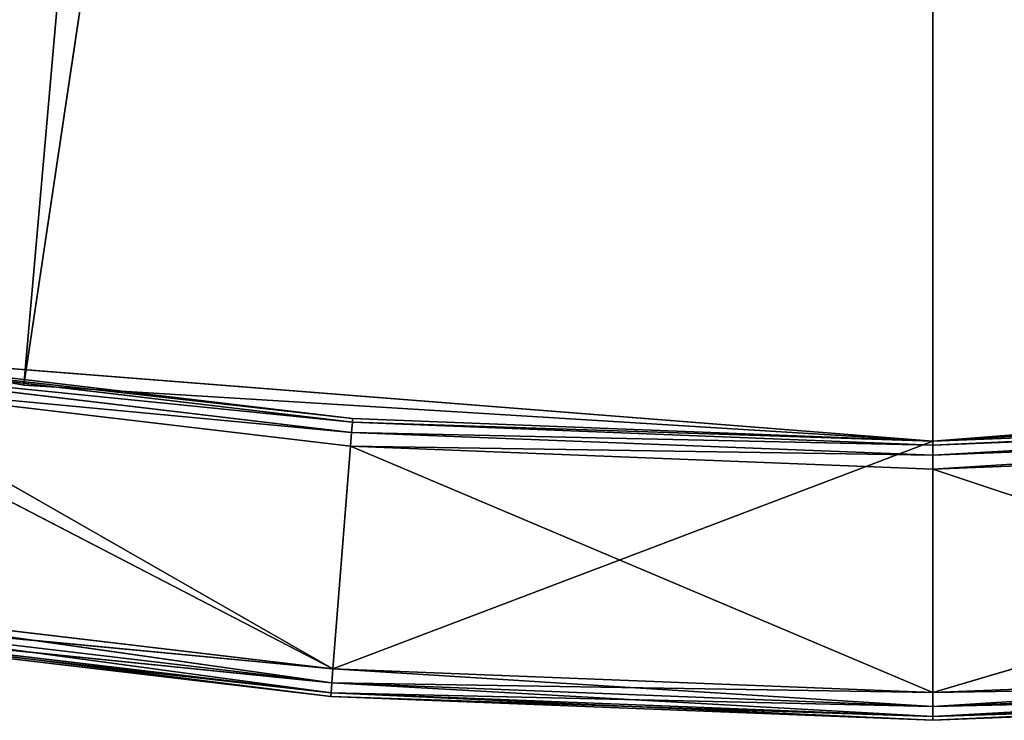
# Model space of a CAD drawing. Extents: x 173.5 to 228.5, y 0 to 55.3.
# Tile 15 of 256: x 197.7 to 201.2, y 0 to 2.5. Entities that reach past the tile are written whole.
import ezdxf

# ---------------------------------------------------------------- set-up
doc = ezdxf.new("R2010")
doc.units = 0
doc.header["$LTSCALE"] = 25.4
doc.layers.get('0').update_dxf_attribs({"color": 13, "linetype": 'CONTINUOUS'})

# ---------------------------------------------------------------- blocks, each defined once
blk = doc.blocks.new('EYE-S-5255-5256-5257-6836-')
at = {"color": 7}
for p, q in [((24.9119, 151.5676, 54.0741), (21.7047, 152.5676, 53.4746)), ((24.9119, 151.5676, 54.0741), (21.7047, 152.5676, 53.4746)), ((24.9119, 152.5676, 54.0741), (21.7047, 152.5676, 53.4746)), ((24.9119, 152.5676, 54.0741), (21.7047, 152.5676, 53.4746)), ((23.8821, 152.5676, 54.8377), (26.0186, 152.5676, 55.0905)), ((26.0147, 152.5542, 55.1404), (23.8821, 152.5676, 54.8377)), ((26.0147, 152.5542, 55.1404), (23.8821, 152.5676, 54.8377)), ((23.8821, 152.5676, 54.8377), (26.0186, 152.5676, 55.0905)), ((26.0186, 152.5676, 55.0905), (24.0229, 152.5676, 53.9487)), ((26.0186, 152.5676, 55.0905), (24.0229, 152.5676, 53.9487)), ((28.1684, 152.5676, 54.275), (24.0229, 152.5676, 53.9487)), ((26.0892, 52.6676, 54.1933), (24.0229, 152.5676, 53.9487)), ((28.1684, 152.5676, 54.275), (24.0229, 152.5676, 53.9487)), ((26.0892, 52.6676, 54.1933), (24.0229, 152.5676, 53.9487)), ((24.9119, 151.5676, 54.0741), (24.9119, 152.5676, 54.0741)), ((24.9119, 151.5676, 54.0741), (24.9119, 152.5676, 54.0741)), ((28.1684, 151.5676, 54.275), (24.9119, 152.5676, 54.0741)), ((28.1684, 151.5676, 54.275), (24.9119, 152.5676, 54.0741)), ((28.1684, 152.5676, 54.275), (24.9119, 152.5676, 54.0741)), ((24.9119, 152.5676, 54.0741), (26.842, 152.5676, 32.0751)), ((24.9119, 152.5676, 54.0741), (26.842, 152.5676, 32.0751)), ((24.9119, 152.5676, 54.0741), (28.1684, 152.5676, 32.275)), ((28.1684, 152.5676, 54.275), (24.9119, 152.5676, 54.0741)), ((24.9119, 152.5676, 54.0741), (28.1684, 152.5676, 32.275)), ((26.0147, 152.5542, 55.1404), (26.0186, 152.5676, 55.0905)), ((26.0147, 152.5542, 55.1404), (26.0186, 152.5676, 55.0905)), ((26.0186, 152.5676, 55.0905), (28.1684, 152.5676, 54.275)), ((26.0186, 152.5676, 55.0905), (28.1684, 152.5676, 54.275)), ((26.0186, 152.5676, 55.0905), (28.1684, 152.5676, 55.175)), ((28.1684, 152.5542, 55.225), (26.0186, 152.5676, 55.0905)), ((28.1684, 152.5542, 55.225), (26.0186, 152.5676, 55.0905)), ((26.0186, 152.5676, 55.0905), (28.1684, 152.5676, 55.175)), ((26.0892, 52.6676, 54.1933), (28.1684, 152.5676, 54.275)), ((26.0892, 52.6676, 54.1933), (28.1684, 152.5676, 54.275)), ((28.1684, 152.5676, 55.175), (28.1684, 152.5676, 54.275)), ((28.1684, 152.5676, 55.175), (28.1684, 152.5676, 54.275)), ((28.1684, 152.5676, 55.175), (32.3139, 152.5676, 53.9487)), ((32.3139, 152.5676, 53.9487), (28.1684, 152.5676, 54.275)), ((28.1684, 152.5676, 55.175), (32.3139, 152.5676, 53.9487)), ((28.1684, 152.5676, 55.175), (30.3182, 152.5676, 55.0905)), ((32.3139, 152.5676, 53.9487), (28.1684, 152.5676, 54.275)), ((30.2476, 52.6676, 54.1933), (28.1684, 152.5676, 54.275)), ((28.1684, 52.6676, 54.275), (28.1684, 152.5676, 54.275)), ((30.2476, 52.6676, 54.1933), (28.1684, 152.5676, 54.275)), ((28.1684, 52.6676, 54.275), (28.1684, 152.5676, 54.275)), ((28.1684, 152.5676, 55.175), (30.3221, 152.5542, 55.1404)), ((28.1684, 152.5676, 55.175), (30.3182, 152.5676, 55.0905)), ((28.1684, 152.5542, 55.225), (28.1684, 152.5676, 55.175)), ((28.1684, 152.5542, 55.225), (28.1684, 152.5676, 55.175)), ((28.1684, 152.5676, 55.175), (30.3221, 152.5542, 55.1404)), ((28.1684, 152.5676, 54.275), (31.4249, 151.5676, 54.0741)), ((31.4249, 152.5676, 54.0741), (28.1684, 152.5676, 54.275)), ((28.1684, 151.5676, 54.275), (28.1684, 152.5676, 54.275)), ((28.1684, 151.5676, 54.275), (28.1684, 152.5676, 54.275)), ((28.1684, 152.5676, 54.275), (31.4249, 151.5676, 54.0741)), ((28.1684, 152.5676, 54.275), (28.1684, 152.5676, 32.275)), ((28.1684, 152.5676, 54.275), (28.1684, 152.5676, 32.275)), ((31.4249, 152.5676, 54.0741), (28.1684, 152.5676, 54.275)), ((23.8743, 152.5542, 54.887), (26.0147, 152.5542, 55.1404)), ((26.0118, 152.5176, 55.1769), (23.8743, 152.5542, 54.887)), ((26.0118, 152.5176, 55.1769), (23.8743, 152.5542, 54.887)), ((23.8743, 152.5542, 54.887), (26.0147, 152.5542, 55.1404)), ((26.0118, 152.5176, 55.1769), (26.0147, 152.5542, 55.1404)), ((26.0118, 152.5176, 55.1769), (26.0147, 152.5542, 55.1404)), ((26.0147, 152.5542, 55.1404), (28.1684, 152.5542, 55.225)), ((28.1684, 152.5176, 55.2616), (26.0147, 152.5542, 55.1404)), ((28.1684, 152.5176, 55.2616), (26.0147, 152.5542, 55.1404)), ((26.0147, 152.5542, 55.1404), (28.1684, 152.5542, 55.225)), ((28.1684, 152.5542, 55.225), (30.3221, 152.5542, 55.1404)), ((28.1684, 152.5542, 55.225), (30.325, 152.5176, 55.1769)), ((28.1684, 152.5542, 55.225), (30.3221, 152.5542, 55.1404)), ((28.1684, 152.5176, 55.2616), (28.1684, 152.5542, 55.225)), ((28.1684, 152.5176, 55.2616), (28.1684, 152.5542, 55.225)), ((28.1684, 152.5542, 55.225), (30.325, 152.5176, 55.1769)), ((23.8685, 152.5176, 54.9232), (26.0118, 152.5176, 55.1769)), ((26.0108, 152.4677, 55.1902), (23.8685, 152.5176, 54.9232)), ((26.0108, 152.4677, 55.1902), (23.8685, 152.5176, 54.9232)), ((23.8685, 152.5176, 54.9232), (26.0118, 152.5176, 55.1769)), ((26.0108, 152.4677, 55.1902), (26.0118, 152.5176, 55.1769)), ((26.0108, 152.4677, 55.1902), (26.0118, 152.5176, 55.1769)), ((26.0118, 152.5176, 55.1769), (28.1684, 152.5176, 55.2616)), ((28.1684, 152.4677, 55.275), (26.0118, 152.5176, 55.1769)), ((28.1684, 152.4677, 55.275), (26.0118, 152.5176, 55.1769)), ((26.0118, 152.5176, 55.1769), (28.1684, 152.5176, 55.2616)), ((28.1684, 152.5176, 55.2616), (30.325, 152.5176, 55.1769)), ((28.1684, 152.5176, 55.2616), (30.326, 152.4677, 55.1902)), ((28.1684, 152.5176, 55.2616), (30.325, 152.5176, 55.1769)), ((28.1684, 152.4677, 55.275), (28.1684, 152.5176, 55.2616)), ((28.1684, 152.4677, 55.275), (28.1684, 152.5176, 55.2616)), ((28.1684, 152.5176, 55.2616), (30.326, 152.4677, 55.1902)), ((26.0108, 152.4677, 55.1902), (23.8664, 52.6676, 54.9364)), ((26.0108, 152.4677, 55.1902), (23.8664, 52.6676, 54.9364)), ((26.0108, 152.4677, 55.1902), (23.8664, 152.4677, 54.9364)), ((26.0108, 152.4677, 55.1902), (23.8664, 152.4677, 54.9364)), ((28.1684, 152.4677, 55.275), (26.0108, 52.6676, 55.1902)), ((28.1684, 152.4677, 55.275), (26.0108, 52.6676, 55.1902)), ((28.1684, 152.4677, 55.275), (26.0108, 152.4677, 55.1902)), ((26.0108, 152.4677, 55.1902), (26.0108, 52.6676, 55.1902)), ((26.0108, 152.4677, 55.1902), (26.0108, 52.6676, 55.1902)), ((28.1684, 152.4677, 55.275), (26.0108, 152.4677, 55.1902)), ((30.326, 152.4677, 55.1902), (28.1684, 52.6676, 55.275)), ((30.326, 152.4677, 55.1902), (28.1684, 52.6676, 55.275)), ((30.326, 152.4677, 55.1902), (28.1684, 152.4677, 55.275)), ((28.1684, 152.4677, 55.275), (28.1684, 52.6676, 55.275)), ((28.1684, 152.4677, 55.275), (28.1684, 52.6676, 55.275)), ((30.326, 152.4677, 55.1902), (28.1684, 152.4677, 55.275)), ((21.7047, 151.5676, 53.4746), (24.9119, 151.5676, 54.0741)), ((21.7047, 151.5676, 53.4746), (24.9119, 151.5676, 54.0741)), ((24.9119, 151.5676, 54.0741), (28.1684, 151.5676, 54.275)), ((28.1684, 151.5676, 32.275), (24.9119, 151.5676, 54.0741)), ((24.9119, 151.5676, 54.0741), (26.842, 151.5676, 32.0751)), ((24.9119, 151.5676, 54.0741), (26.842, 151.5676, 32.0751)), ((24.9119, 151.5676, 54.0741), (28.1684, 151.5676, 54.275)), ((28.1684, 151.5676, 32.275), (24.9119, 151.5676, 54.0741)), ((28.1684, 151.5676, 54.275), (31.4249, 151.5676, 54.0741)), ((28.1684, 151.5676, 54.275), (31.4249, 151.5676, 54.0741)), ((28.1684, 151.5676, 54.275), (28.1684, 151.5676, 32.275)), ((28.1684, 151.5676, 54.275), (28.1684, 151.5676, 32.275)), ((23.8664, 52.6676, 54.9364), (26.0108, 52.6676, 55.1902)), ((26.0118, 52.6176, 55.1769), (23.8664, 52.6676, 54.9364)), ((26.0118, 52.6176, 55.1769), (23.8664, 52.6676, 54.9364)), ((23.8664, 52.6676, 54.9364), (26.0108, 52.6676, 55.1902)), ((26.0892, 52.6676, 54.1933), (24.0208, 52.6176, 53.962)), ((26.0892, 52.6676, 54.1933), (24.0208, 52.6176, 53.962)), ((26.0892, 52.6676, 54.1933), (24.0229, 52.6676, 53.9487)), ((26.0892, 52.6676, 54.1933), (24.0229, 52.6676, 53.9487)), ((26.0108, 52.6676, 55.1902), (28.1684, 52.6676, 55.275)), ((26.0118, 52.6176, 55.1769), (26.0108, 52.6676, 55.1902)), ((26.0118, 52.6176, 55.1769), (26.0108, 52.6676, 55.1902)), ((28.1684, 52.6176, 55.2616), (26.0108, 52.6676, 55.1902)), ((28.1684, 52.6176, 55.2616), (26.0108, 52.6676, 55.1902)), ((26.0108, 52.6676, 55.1902), (28.1684, 52.6676, 55.275)), ((26.0892, 52.6676, 54.1933), (26.0882, 52.6176, 54.2067)), ((26.0892, 52.6676, 54.1933), (26.0882, 52.6176, 54.2067)), ((28.1684, 52.6676, 54.275), (26.0882, 52.6176, 54.2067)), ((28.1684, 52.6676, 54.275), (26.0882, 52.6176, 54.2067)), ((28.1684, 52.6676, 54.275), (26.0892, 52.6676, 54.1933)), ((28.1684, 52.6676, 54.275), (26.0892, 52.6676, 54.1933)), ((28.1684, 52.6676, 55.275), (30.326, 52.6676, 55.1902)), ((30.2476, 52.6676, 54.1933), (28.1684, 52.6676, 54.275)), ((28.1684, 52.6676, 55.275), (30.325, 52.6176, 55.1769)), ((28.1684, 52.6676, 55.275), (30.326, 52.6676, 55.1902)), ((28.1684, 52.6176, 55.2616), (28.1684, 52.6676, 55.275)), ((28.1684, 52.6176, 55.2616), (28.1684, 52.6676, 55.275)), ((28.1684, 52.6676, 55.275), (30.325, 52.6176, 55.1769)), ((28.1684, 52.6176, 54.2884), (30.2476, 52.6676, 54.1933)), ((28.1684, 52.6676, 54.275), (28.1684, 52.6176, 54.2884)), ((28.1684, 52.6676, 54.275), (28.1684, 52.6176, 54.2884)), ((30.2476, 52.6676, 54.1933), (28.1684, 52.6676, 54.275)), ((28.1684, 52.6176, 54.2884), (30.2476, 52.6676, 54.1933)), ((23.8685, 52.6176, 54.9232), (26.0118, 52.6176, 55.1769)), ((26.0147, 52.581, 55.1404), (23.8685, 52.6176, 54.9232)), ((26.0147, 52.581, 55.1404), (23.8685, 52.6176, 54.9232)), ((23.8685, 52.6176, 54.9232), (26.0118, 52.6176, 55.1769)), ((26.0882, 52.6176, 54.2067), (24.0151, 52.581, 53.9981)), ((26.0882, 52.6176, 54.2067), (24.0151, 52.581, 53.9981)), ((24.0208, 52.6176, 53.962), (26.0882, 52.6176, 54.2067)), ((24.0208, 52.6176, 53.962), (26.0882, 52.6176, 54.2067)), ((26.0118, 52.6176, 55.1769), (28.1684, 52.6176, 55.2616)), ((26.0147, 52.581, 55.1404), (26.0118, 52.6176, 55.1769)), ((26.0147, 52.581, 55.1404), (26.0118, 52.6176, 55.1769)), ((28.1684, 52.581, 55.225), (26.0118, 52.6176, 55.1769)), ((28.1684, 52.581, 55.225), (26.0118, 52.6176, 55.1769)), ((26.0118, 52.6176, 55.1769), (28.1684, 52.6176, 55.2616)), ((26.0882, 52.6176, 54.2067), (26.0853, 52.581, 54.2432)), ((26.0882, 52.6176, 54.2067), (26.0853, 52.581, 54.2432)), ((28.1684, 52.6176, 54.2884), (26.0853, 52.581, 54.2432)), ((28.1684, 52.6176, 54.2884), (26.0853, 52.581, 54.2432)), ((26.0882, 52.6176, 54.2067), (28.1684, 52.6176, 54.2884)), ((26.0882, 52.6176, 54.2067), (28.1684, 52.6176, 54.2884)), ((28.1684, 52.6176, 55.2616), (30.325, 52.6176, 55.1769)), ((28.1684, 52.6176, 55.2616), (30.3221, 52.581, 55.1404)), ((28.1684, 52.6176, 55.2616), (30.325, 52.6176, 55.1769)), ((28.1684, 52.581, 55.225), (28.1684, 52.6176, 55.2616)), ((28.1684, 52.581, 55.225), (28.1684, 52.6176, 55.2616)), ((28.1684, 52.6176, 55.2616), (30.3221, 52.581, 55.1404)), ((28.1684, 52.581, 54.325), (30.2486, 52.6176, 54.2067)), ((28.1684, 52.6176, 54.2884), (28.1684, 52.581, 54.325)), ((28.1684, 52.6176, 54.2884), (28.1684, 52.581, 54.325)), ((28.1684, 52.6176, 54.2884), (30.2486, 52.6176, 54.2067)), ((28.1684, 52.581, 54.325), (30.2486, 52.6176, 54.2067)), ((28.1684, 52.6176, 54.2884), (30.2486, 52.6176, 54.2067)), ((23.8743, 52.581, 54.887), (26.0147, 52.581, 55.1404)), ((26.0186, 52.5676, 55.0905), (23.8743, 52.581, 54.887)), ((26.0186, 52.5676, 55.0905), (23.8743, 52.581, 54.887)), ((23.8743, 52.581, 54.887), (26.0147, 52.581, 55.1404)), ((26.0186, 52.5676, 55.0905), (23.8821, 52.5676, 54.8377)), ((26.0186, 52.5676, 55.0905), (23.8821, 52.5676, 54.8377)), ((26.0853, 52.581, 54.2432), (24.0072, 52.5676, 54.0475)), ((26.0853, 52.581, 54.2432), (24.0072, 52.5676, 54.0475)), ((26.0186, 52.5676, 55.0905), (24.0072, 52.5676, 54.0475)), ((24.0072, 52.5676, 54.0475), (26.0814, 52.5676, 54.293)), ((26.0186, 52.5676, 55.0905), (24.0072, 52.5676, 54.0475)), ((24.0072, 52.5676, 54.0475), (26.0814, 52.5676, 54.293)), ((24.0151, 52.581, 53.9981), (26.0853, 52.581, 54.2432)), ((24.0151, 52.581, 53.9981), (26.0853, 52.581, 54.2432)), ((26.0147, 52.581, 55.1404), (28.1684, 52.581, 55.225)), ((26.0186, 52.5676, 55.0905), (26.0147, 52.581, 55.1404)), ((26.0186, 52.5676, 55.0905), (26.0147, 52.581, 55.1404)), ((28.1684, 52.5676, 55.175), (26.0147, 52.581, 55.1404)), ((28.1684, 52.5676, 55.175), (26.0147, 52.581, 55.1404)), ((26.0147, 52.581, 55.1404), (28.1684, 52.581, 55.225)), ((28.1684, 52.5676, 55.175), (26.0186, 52.5676, 55.0905)), ((26.0186, 52.5676, 55.0905), (26.0814, 52.5676, 54.293)), ((26.0186, 52.5676, 55.0905), (26.0814, 52.5676, 54.293)), ((28.1684, 52.5676, 55.175), (26.0186, 52.5676, 55.0905)), ((26.0853, 52.581, 54.2432), (26.0814, 52.5676, 54.293)), ((26.0853, 52.581, 54.2432), (26.0814, 52.5676, 54.293)), ((28.1684, 52.581, 54.325), (26.0814, 52.5676, 54.293)), ((28.1684, 52.581, 54.325), (26.0814, 52.5676, 54.293)), ((28.1684, 52.5676, 55.175), (26.0814, 52.5676, 54.293)), ((26.0814, 52.5676, 54.293), (28.1684, 52.5676, 54.375)), ((28.1684, 52.5676, 55.175), (26.0814, 52.5676, 54.293)), ((26.0814, 52.5676, 54.293), (28.1684, 52.5676, 54.375)), ((26.0853, 52.581, 54.2432), (28.1684, 52.581, 54.325)), ((26.0853, 52.581, 54.2432), (28.1684, 52.581, 54.325)), ((28.1684, 52.581, 55.225), (30.3221, 52.581, 55.1404)), ((28.1684, 52.581, 55.225), (30.3182, 52.5676, 55.0905)), ((28.1684, 52.581, 55.225), (30.3221, 52.581, 55.1404)), ((28.1684, 52.5676, 55.175), (28.1684, 52.581, 55.225)), ((28.1684, 52.5676, 55.175), (28.1684, 52.581, 55.225)), ((28.1684, 52.581, 55.225), (30.3182, 52.5676, 55.0905)), ((28.1684, 52.5676, 54.375), (30.2515, 52.581, 54.2432)), ((28.1684, 52.581, 54.325), (28.1684, 52.5676, 54.375)), ((28.1684, 52.581, 54.325), (28.1684, 52.5676, 54.375)), ((28.1684, 52.581, 54.325), (30.2515, 52.581, 54.2432)), ((28.1684, 52.5676, 54.375), (30.2515, 52.581, 54.2432)), ((28.1684, 52.581, 54.325), (30.2515, 52.581, 54.2432)), ((30.3182, 52.5676, 55.0905), (28.1684, 52.5676, 54.375)), ((28.1684, 52.5676, 54.375), (30.2554, 52.5676, 54.293)), ((30.3182, 52.5676, 55.0905), (28.1684, 52.5676, 54.375)), ((30.3182, 52.5676, 55.0905), (28.1684, 52.5676, 55.175)), ((28.1684, 52.5676, 55.175), (28.1684, 52.5676, 54.375)), ((28.1684, 52.5676, 55.175), (28.1684, 52.5676, 54.375)), ((30.3182, 52.5676, 55.0905), (28.1684, 52.5676, 55.175)), ((28.1684, 52.5676, 54.375), (30.2554, 52.5676, 54.293))]:
    blk.add_line(p, q, dxfattribs=at)
mesh = blk.add_polyface(dxfattribs=at)
corners = [(21.7047, 152.5676, 53.4746), (26.842, 152.5676, 32.0751), (18.5955, 152.5676, 52.4855)]
mesh.append_faces([[corners[k] for k in face] for face in [(0, 1, 2)]], dxfattribs={"color": 7})
mesh = blk.add_polyface(dxfattribs=at)
corners = [(24.9119, 151.5676, 54.0741), (21.7047, 152.5676, 53.4746), (21.7047, 151.5676, 53.4746)]
mesh.append_faces([[corners[k] for k in face] for face in [(0, 1, 2)]], dxfattribs={"color": 7})
mesh = blk.add_polyface(dxfattribs=at)
corners = [(24.9119, 152.5676, 54.0741), (21.7047, 152.5676, 53.4746), (24.9119, 151.5676, 54.0741)]
mesh.append_faces([[corners[k] for k in face] for face in [(0, 1, 2)]], dxfattribs={"color": 7})
mesh = blk.add_polyface(dxfattribs=at)
corners = [(24.9119, 152.5676, 54.0741), (26.842, 152.5676, 32.0751), (21.7047, 152.5676, 53.4746)]
mesh.append_faces([[corners[k] for k in face] for face in [(0, 1, 2)]], dxfattribs={"color": 7})
mesh = blk.add_polyface(dxfattribs=at)
corners = [(26.0147, 152.5542, 55.1404), (23.8821, 152.5676, 54.8377), (23.8743, 152.5542, 54.887)]
mesh.append_faces([[corners[k] for k in face] for face in [(0, 1, 2)]], dxfattribs={"color": 7})
mesh = blk.add_polyface(dxfattribs=at)
corners = [(26.0186, 152.5676, 55.0905), (24.0229, 152.5676, 53.9487), (23.8821, 152.5676, 54.8377)]
mesh.append_faces([[corners[k] for k in face] for face in [(0, 1, 2)]], dxfattribs={"color": 7})
mesh = blk.add_polyface(dxfattribs=at)
corners = [(26.0147, 152.5542, 55.1404), (26.0186, 152.5676, 55.0905), (23.8821, 152.5676, 54.8377)]
mesh.append_faces([[corners[k] for k in face] for face in [(0, 1, 2)]], dxfattribs={"color": 7})
mesh = blk.add_polyface(dxfattribs=at)
corners = [(26.0186, 152.5676, 55.0905), (28.1684, 152.5676, 54.275), (24.0229, 152.5676, 53.9487)]
mesh.append_faces([[corners[k] for k in face] for face in [(0, 1, 2)]], dxfattribs={"color": 7})
mesh = blk.add_polyface(dxfattribs=at)
corners = [(28.1684, 152.5676, 54.275), (26.0892, 52.6676, 54.1933), (24.0229, 152.5676, 53.9487)]
mesh.append_faces([[corners[k] for k in face] for face in [(0, 1, 2)]], dxfattribs={"color": 7})
mesh = blk.add_polyface(dxfattribs=at)
corners = [(26.0892, 52.6676, 54.1933), (24.0229, 52.6676, 53.9487), (24.0229, 152.5676, 53.9487)]
mesh.append_faces([[corners[k] for k in face] for face in [(0, 1, 2)]], dxfattribs={"color": 7})
mesh = blk.add_polyface(dxfattribs=at)
corners = [(28.1684, 151.5676, 54.275), (24.9119, 152.5676, 54.0741), (24.9119, 151.5676, 54.0741)]
mesh.append_faces([[corners[k] for k in face] for face in [(0, 1, 2)]], dxfattribs={"color": 7})
mesh = blk.add_polyface(dxfattribs=at)
corners = [(28.1684, 152.5676, 54.275), (24.9119, 152.5676, 54.0741), (28.1684, 151.5676, 54.275)]
mesh.append_faces([[corners[k] for k in face] for face in [(0, 1, 2)]], dxfattribs={"color": 7})
mesh = blk.add_polyface(dxfattribs=at)
corners = [(24.9119, 152.5676, 54.0741), (28.1684, 152.5676, 32.275), (26.842, 152.5676, 32.0751)]
mesh.append_faces([[corners[k] for k in face] for face in [(0, 1, 2)]], dxfattribs={"color": 7})
mesh = blk.add_polyface(dxfattribs=at)
corners = [(28.1684, 152.5676, 54.275), (28.1684, 152.5676, 32.275), (24.9119, 152.5676, 54.0741)]
mesh.append_faces([[corners[k] for k in face] for face in [(0, 1, 2)]], dxfattribs={"color": 7})
mesh = blk.add_polyface(dxfattribs=at)
corners = [(28.1684, 152.5542, 55.225), (26.0186, 152.5676, 55.0905), (26.0147, 152.5542, 55.1404)]
mesh.append_faces([[corners[k] for k in face] for face in [(0, 1, 2)]], dxfattribs={"color": 7})
mesh = blk.add_polyface(dxfattribs=at)
corners = [(28.1684, 152.5676, 55.175), (28.1684, 152.5676, 54.275), (26.0186, 152.5676, 55.0905)]
mesh.append_faces([[corners[k] for k in face] for face in [(0, 1, 2)]], dxfattribs={"color": 7})
mesh = blk.add_polyface(dxfattribs=at)
corners = [(28.1684, 152.5542, 55.225), (28.1684, 152.5676, 55.175), (26.0186, 152.5676, 55.0905)]
mesh.append_faces([[corners[k] for k in face] for face in [(0, 1, 2)]], dxfattribs={"color": 7})
mesh = blk.add_polyface(dxfattribs=at)
corners = [(28.1684, 52.6676, 54.275), (26.0892, 52.6676, 54.1933), (28.1684, 152.5676, 54.275)]
mesh.append_faces([[corners[k] for k in face] for face in [(0, 1, 2)]], dxfattribs={"color": 7})
mesh = blk.add_polyface(dxfattribs=at)
corners = [(28.1684, 152.5676, 55.175), (32.3139, 152.5676, 53.9487), (28.1684, 152.5676, 54.275)]
mesh.append_faces([[corners[k] for k in face] for face in [(0, 1, 2)]], dxfattribs={"color": 7})
mesh = blk.add_polyface(dxfattribs=at)
corners = [(28.1684, 152.5676, 55.175), (30.3182, 152.5676, 55.0905), (32.3139, 152.5676, 53.9487)]
mesh.append_faces([[corners[k] for k in face] for face in [(0, 1, 2)]], dxfattribs={"color": 7})
mesh = blk.add_polyface(dxfattribs=at)
corners = [(32.3139, 152.5676, 53.9487), (30.2476, 52.6676, 54.1933), (28.1684, 152.5676, 54.275)]
mesh.append_faces([[corners[k] for k in face] for face in [(0, 1, 2)]], dxfattribs={"color": 7})
mesh = blk.add_polyface(dxfattribs=at)
corners = [(30.2476, 52.6676, 54.1933), (28.1684, 52.6676, 54.275), (28.1684, 152.5676, 54.275)]
mesh.append_faces([[corners[k] for k in face] for face in [(0, 1, 2)]], dxfattribs={"color": 7})
mesh = blk.add_polyface(dxfattribs=at)
corners = [(28.1684, 152.5676, 55.175), (30.3221, 152.5542, 55.1404), (30.3182, 152.5676, 55.0905)]
mesh.append_faces([[corners[k] for k in face] for face in [(0, 1, 2)]], dxfattribs={"color": 7})
mesh = blk.add_polyface(dxfattribs=at)
corners = [(28.1684, 152.5542, 55.225), (30.3221, 152.5542, 55.1404), (28.1684, 152.5676, 55.175)]
mesh.append_faces([[corners[k] for k in face] for face in [(0, 1, 2)]], dxfattribs={"color": 7})
mesh = blk.add_polyface(dxfattribs=at)
corners = [(31.4249, 152.5676, 54.0741), (28.1684, 152.5676, 54.275), (31.4249, 151.5676, 54.0741)]
mesh.append_faces([[corners[k] for k in face] for face in [(0, 1, 2)]], dxfattribs={"color": 7})
mesh = blk.add_polyface(dxfattribs=at)
corners = [(31.4249, 151.5676, 54.0741), (28.1684, 152.5676, 54.275), (28.1684, 151.5676, 54.275)]
mesh.append_faces([[corners[k] for k in face] for face in [(0, 1, 2)]], dxfattribs={"color": 7})
mesh = blk.add_polyface(dxfattribs=at)
corners = [(28.1684, 152.5676, 54.275), (31.4249, 152.5676, 54.0741), (28.1684, 152.5676, 32.275)]
mesh.append_faces([[corners[k] for k in face] for face in [(0, 1, 2)]], dxfattribs={"color": 7})
mesh = blk.add_polyface(dxfattribs=at)
corners = [(31.4249, 152.5676, 54.0741), (29.4948, 152.5676, 32.0751), (28.1684, 152.5676, 32.275)]
mesh.append_faces([[corners[k] for k in face] for face in [(0, 1, 2)]], dxfattribs={"color": 7})
mesh = blk.add_polyface(dxfattribs=at)
corners = [(26.0118, 152.5176, 55.1769), (23.8743, 152.5542, 54.887), (23.8685, 152.5176, 54.9232)]
mesh.append_faces([[corners[k] for k in face] for face in [(0, 1, 2)]], dxfattribs={"color": 7})
mesh = blk.add_polyface(dxfattribs=at)
corners = [(26.0118, 152.5176, 55.1769), (26.0147, 152.5542, 55.1404), (23.8743, 152.5542, 54.887)]
mesh.append_faces([[corners[k] for k in face] for face in [(0, 1, 2)]], dxfattribs={"color": 7})
mesh = blk.add_polyface(dxfattribs=at)
corners = [(28.1684, 152.5176, 55.2616), (26.0147, 152.5542, 55.1404), (26.0118, 152.5176, 55.1769)]
mesh.append_faces([[corners[k] for k in face] for face in [(0, 1, 2)]], dxfattribs={"color": 7})
mesh = blk.add_polyface(dxfattribs=at)
corners = [(28.1684, 152.5542, 55.225), (26.0147, 152.5542, 55.1404), (28.1684, 152.5176, 55.2616)]
mesh.append_faces([[corners[k] for k in face] for face in [(0, 1, 2)]], dxfattribs={"color": 7})
mesh = blk.add_polyface(dxfattribs=at)
corners = [(30.325, 152.5176, 55.1769), (30.3221, 152.5542, 55.1404), (28.1684, 152.5542, 55.225)]
mesh.append_faces([[corners[k] for k in face] for face in [(0, 1, 2)]], dxfattribs={"color": 7})
mesh = blk.add_polyface(dxfattribs=at)
corners = [(30.325, 152.5176, 55.1769), (28.1684, 152.5542, 55.225), (28.1684, 152.5176, 55.2616)]
mesh.append_faces([[corners[k] for k in face] for face in [(0, 1, 2)]], dxfattribs={"color": 7})
mesh = blk.add_polyface(dxfattribs=at)
corners = [(26.0108, 152.4677, 55.1902), (23.8685, 152.5176, 54.9232), (23.8664, 152.4677, 54.9364)]
mesh.append_faces([[corners[k] for k in face] for face in [(0, 1, 2)]], dxfattribs={"color": 7})
mesh = blk.add_polyface(dxfattribs=at)
corners = [(26.0118, 152.5176, 55.1769), (23.8685, 152.5176, 54.9232), (26.0108, 152.4677, 55.1902)]
mesh.append_faces([[corners[k] for k in face] for face in [(0, 1, 2)]], dxfattribs={"color": 7})
mesh = blk.add_polyface(dxfattribs=at)
corners = [(28.1684, 152.4677, 55.275), (26.0118, 152.5176, 55.1769), (26.0108, 152.4677, 55.1902)]
mesh.append_faces([[corners[k] for k in face] for face in [(0, 1, 2)]], dxfattribs={"color": 7})
mesh = blk.add_polyface(dxfattribs=at)
corners = [(28.1684, 152.5176, 55.2616), (26.0118, 152.5176, 55.1769), (28.1684, 152.4677, 55.275)]
mesh.append_faces([[corners[k] for k in face] for face in [(0, 1, 2)]], dxfattribs={"color": 7})
mesh = blk.add_polyface(dxfattribs=at)
corners = [(30.326, 152.4677, 55.1902), (30.325, 152.5176, 55.1769), (28.1684, 152.5176, 55.2616)]
mesh.append_faces([[corners[k] for k in face] for face in [(0, 1, 2)]], dxfattribs={"color": 7})
mesh = blk.add_polyface(dxfattribs=at)
corners = [(30.326, 152.4677, 55.1902), (28.1684, 152.5176, 55.2616), (28.1684, 152.4677, 55.275)]
mesh.append_faces([[corners[k] for k in face] for face in [(0, 1, 2)]], dxfattribs={"color": 7})
mesh = blk.add_polyface(dxfattribs=at)
corners = [(26.0108, 152.4677, 55.1902), (23.8664, 52.6676, 54.9364), (26.0108, 52.6676, 55.1902)]
mesh.append_faces([[corners[k] for k in face] for face in [(0, 1, 2)]], dxfattribs={"color": 7})
mesh = blk.add_polyface(dxfattribs=at)
corners = [(26.0108, 152.4677, 55.1902), (23.8664, 152.4677, 54.9364), (23.8664, 52.6676, 54.9364)]
mesh.append_faces([[corners[k] for k in face] for face in [(0, 1, 2)]], dxfattribs={"color": 7})
mesh = blk.add_polyface(dxfattribs=at)
corners = [(28.1684, 152.4677, 55.275), (26.0108, 52.6676, 55.1902), (28.1684, 52.6676, 55.275)]
mesh.append_faces([[corners[k] for k in face] for face in [(0, 1, 2)]], dxfattribs={"color": 7})
mesh = blk.add_polyface(dxfattribs=at)
corners = [(28.1684, 152.4677, 55.275), (26.0108, 152.4677, 55.1902), (26.0108, 52.6676, 55.1902)]
mesh.append_faces([[corners[k] for k in face] for face in [(0, 1, 2)]], dxfattribs={"color": 7})
mesh = blk.add_polyface(dxfattribs=at)
corners = [(30.326, 152.4677, 55.1902), (28.1684, 52.6676, 55.275), (30.326, 52.6676, 55.1902)]
mesh.append_faces([[corners[k] for k in face] for face in [(0, 1, 2)]], dxfattribs={"color": 7})
mesh = blk.add_polyface(dxfattribs=at)
corners = [(30.326, 152.4677, 55.1902), (28.1684, 152.4677, 55.275), (28.1684, 52.6676, 55.275)]
mesh.append_faces([[corners[k] for k in face] for face in [(0, 1, 2)]], dxfattribs={"color": 7})
mesh = blk.add_polyface(dxfattribs=at)
corners = [(21.7047, 151.5676, 53.4746), (18.5955, 151.5676, 52.4855), (26.842, 151.5676, 32.0751)]
mesh.append_faces([[corners[k] for k in face] for face in [(0, 1, 2)]], dxfattribs={"color": 7})
mesh = blk.add_polyface(dxfattribs=at)
corners = [(24.9119, 151.5676, 54.0741), (21.7047, 151.5676, 53.4746), (26.842, 151.5676, 32.0751)]
mesh.append_faces([[corners[k] for k in face] for face in [(0, 1, 2)]], dxfattribs={"color": 7})
mesh = blk.add_polyface(dxfattribs=at)
corners = [(24.9119, 151.5676, 54.0741), (26.842, 151.5676, 32.0751), (28.1684, 151.5676, 32.275)]
mesh.append_faces([[corners[k] for k in face] for face in [(0, 1, 2)]], dxfattribs={"color": 7})
mesh = blk.add_polyface(dxfattribs=at)
corners = [(28.1684, 151.5676, 54.275), (24.9119, 151.5676, 54.0741), (28.1684, 151.5676, 32.275)]
mesh.append_faces([[corners[k] for k in face] for face in [(0, 1, 2)]], dxfattribs={"color": 7})
mesh = blk.add_polyface(dxfattribs=at)
corners = [(31.4249, 151.5676, 54.0741), (28.1684, 151.5676, 32.275), (29.4948, 151.5676, 32.0751)]
mesh.append_faces([[corners[k] for k in face] for face in [(0, 1, 2)]], dxfattribs={"color": 7})
mesh = blk.add_polyface(dxfattribs=at)
corners = [(28.1684, 151.5676, 54.275), (28.1684, 151.5676, 32.275), (31.4249, 151.5676, 54.0741)]
mesh.append_faces([[corners[k] for k in face] for face in [(0, 1, 2)]], dxfattribs={"color": 7})
mesh = blk.add_polyface(dxfattribs=at)
corners = [(26.0118, 52.6176, 55.1769), (23.8664, 52.6676, 54.9364), (23.8685, 52.6176, 54.9232)]
mesh.append_faces([[corners[k] for k in face] for face in [(0, 1, 2)]], dxfattribs={"color": 7})
mesh = blk.add_polyface(dxfattribs=at)
corners = [(26.0118, 52.6176, 55.1769), (26.0108, 52.6676, 55.1902), (23.8664, 52.6676, 54.9364)]
mesh.append_faces([[corners[k] for k in face] for face in [(0, 1, 2)]], dxfattribs={"color": 7})
mesh = blk.add_polyface(dxfattribs=at)
corners = [(26.0892, 52.6676, 54.1933), (24.0208, 52.6176, 53.962), (24.0229, 52.6676, 53.9487)]
mesh.append_faces([[corners[k] for k in face] for face in [(0, 1, 2)]], dxfattribs={"color": 7})
mesh = blk.add_polyface(dxfattribs=at)
corners = [(26.0892, 52.6676, 54.1933), (26.0882, 52.6176, 54.2067), (24.0208, 52.6176, 53.962)]
mesh.append_faces([[corners[k] for k in face] for face in [(0, 1, 2)]], dxfattribs={"color": 7})
mesh = blk.add_polyface(dxfattribs=at)
corners = [(28.1684, 52.6176, 55.2616), (26.0108, 52.6676, 55.1902), (26.0118, 52.6176, 55.1769)]
mesh.append_faces([[corners[k] for k in face] for face in [(0, 1, 2)]], dxfattribs={"color": 7})
mesh = blk.add_polyface(dxfattribs=at)
corners = [(28.1684, 52.6676, 55.275), (26.0108, 52.6676, 55.1902), (28.1684, 52.6176, 55.2616)]
mesh.append_faces([[corners[k] for k in face] for face in [(0, 1, 2)]], dxfattribs={"color": 7})
mesh = blk.add_polyface(dxfattribs=at)
corners = [(28.1684, 52.6676, 54.275), (26.0882, 52.6176, 54.2067), (26.0892, 52.6676, 54.1933)]
mesh.append_faces([[corners[k] for k in face] for face in [(0, 1, 2)]], dxfattribs={"color": 7})
mesh = blk.add_polyface(dxfattribs=at)
corners = [(28.1684, 52.6176, 54.2884), (26.0882, 52.6176, 54.2067), (28.1684, 52.6676, 54.275)]
mesh.append_faces([[corners[k] for k in face] for face in [(0, 1, 2)]], dxfattribs={"color": 7})
mesh = blk.add_polyface(dxfattribs=at)
corners = [(30.326, 52.6676, 55.1902), (28.1684, 52.6676, 55.275), (30.325, 52.6176, 55.1769)]
mesh.append_faces([[corners[k] for k in face] for face in [(0, 1, 2)]], dxfattribs={"color": 7})
mesh = blk.add_polyface(dxfattribs=at)
corners = [(30.325, 52.6176, 55.1769), (28.1684, 52.6676, 55.275), (28.1684, 52.6176, 55.2616)]
mesh.append_faces([[corners[k] for k in face] for face in [(0, 1, 2)]], dxfattribs={"color": 7})
mesh = blk.add_polyface(dxfattribs=at)
corners = [(30.2486, 52.6176, 54.2067), (28.1684, 52.6176, 54.2884), (30.2476, 52.6676, 54.1933)]
mesh.append_faces([[corners[k] for k in face] for face in [(0, 1, 2)]], dxfattribs={"color": 7})
mesh = blk.add_polyface(dxfattribs=at)
corners = [(30.2476, 52.6676, 54.1933), (28.1684, 52.6176, 54.2884), (28.1684, 52.6676, 54.275)]
mesh.append_faces([[corners[k] for k in face] for face in [(0, 1, 2)]], dxfattribs={"color": 7})
mesh = blk.add_polyface(dxfattribs=at)
corners = [(26.0147, 52.581, 55.1404), (23.8685, 52.6176, 54.9232), (23.8743, 52.581, 54.887)]
mesh.append_faces([[corners[k] for k in face] for face in [(0, 1, 2)]], dxfattribs={"color": 7})
mesh = blk.add_polyface(dxfattribs=at)
corners = [(26.0118, 52.6176, 55.1769), (23.8685, 52.6176, 54.9232), (26.0147, 52.581, 55.1404)]
mesh.append_faces([[corners[k] for k in face] for face in [(0, 1, 2)]], dxfattribs={"color": 7})
mesh = blk.add_polyface(dxfattribs=at)
corners = [(26.0882, 52.6176, 54.2067), (24.0151, 52.581, 53.9981), (24.0208, 52.6176, 53.962)]
mesh.append_faces([[corners[k] for k in face] for face in [(0, 1, 2)]], dxfattribs={"color": 7})
mesh = blk.add_polyface(dxfattribs=at)
corners = [(26.0853, 52.581, 54.2432), (24.0151, 52.581, 53.9981), (26.0882, 52.6176, 54.2067)]
mesh.append_faces([[corners[k] for k in face] for face in [(0, 1, 2)]], dxfattribs={"color": 7})
mesh = blk.add_polyface(dxfattribs=at)
corners = [(28.1684, 52.581, 55.225), (26.0118, 52.6176, 55.1769), (26.0147, 52.581, 55.1404)]
mesh.append_faces([[corners[k] for k in face] for face in [(0, 1, 2)]], dxfattribs={"color": 7})
mesh = blk.add_polyface(dxfattribs=at)
corners = [(28.1684, 52.6176, 55.2616), (26.0118, 52.6176, 55.1769), (28.1684, 52.581, 55.225)]
mesh.append_faces([[corners[k] for k in face] for face in [(0, 1, 2)]], dxfattribs={"color": 7})
mesh = blk.add_polyface(dxfattribs=at)
corners = [(28.1684, 52.6176, 54.2884), (26.0853, 52.581, 54.2432), (26.0882, 52.6176, 54.2067)]
mesh.append_faces([[corners[k] for k in face] for face in [(0, 1, 2)]], dxfattribs={"color": 7})
mesh = blk.add_polyface(dxfattribs=at)
corners = [(28.1684, 52.581, 54.325), (26.0853, 52.581, 54.2432), (28.1684, 52.6176, 54.2884)]
mesh.append_faces([[corners[k] for k in face] for face in [(0, 1, 2)]], dxfattribs={"color": 7})
mesh = blk.add_polyface(dxfattribs=at)
corners = [(30.325, 52.6176, 55.1769), (28.1684, 52.6176, 55.2616), (30.3221, 52.581, 55.1404)]
mesh.append_faces([[corners[k] for k in face] for face in [(0, 1, 2)]], dxfattribs={"color": 7})
mesh = blk.add_polyface(dxfattribs=at)
corners = [(30.3221, 52.581, 55.1404), (28.1684, 52.6176, 55.2616), (28.1684, 52.581, 55.225)]
mesh.append_faces([[corners[k] for k in face] for face in [(0, 1, 2)]], dxfattribs={"color": 7})
mesh = blk.add_polyface(dxfattribs=at)
corners = [(30.2515, 52.581, 54.2432), (28.1684, 52.581, 54.325), (30.2486, 52.6176, 54.2067)]
mesh.append_faces([[corners[k] for k in face] for face in [(0, 1, 2)]], dxfattribs={"color": 7})
mesh = blk.add_polyface(dxfattribs=at)
corners = [(30.2486, 52.6176, 54.2067), (28.1684, 52.581, 54.325), (28.1684, 52.6176, 54.2884)]
mesh.append_faces([[corners[k] for k in face] for face in [(0, 1, 2)]], dxfattribs={"color": 7})
mesh = blk.add_polyface(dxfattribs=at)
corners = [(26.0186, 52.5676, 55.0905), (23.8743, 52.581, 54.887), (23.8821, 52.5676, 54.8377)]
mesh.append_faces([[corners[k] for k in face] for face in [(0, 1, 2)]], dxfattribs={"color": 7})
mesh = blk.add_polyface(dxfattribs=at)
corners = [(26.0147, 52.581, 55.1404), (23.8743, 52.581, 54.887), (26.0186, 52.5676, 55.0905)]
mesh.append_faces([[corners[k] for k in face] for face in [(0, 1, 2)]], dxfattribs={"color": 7})
mesh = blk.add_polyface(dxfattribs=at)
corners = [(26.0186, 52.5676, 55.0905), (23.8821, 52.5676, 54.8377), (24.0072, 52.5676, 54.0475)]
mesh.append_faces([[corners[k] for k in face] for face in [(0, 1, 2)]], dxfattribs={"color": 7})
mesh = blk.add_polyface(dxfattribs=at)
corners = [(26.0853, 52.581, 54.2432), (24.0072, 52.5676, 54.0475), (24.0151, 52.581, 53.9981)]
mesh.append_faces([[corners[k] for k in face] for face in [(0, 1, 2)]], dxfattribs={"color": 7})
mesh = blk.add_polyface(dxfattribs=at)
corners = [(26.0814, 52.5676, 54.293), (24.0072, 52.5676, 54.0475), (26.0853, 52.581, 54.2432)]
mesh.append_faces([[corners[k] for k in face] for face in [(0, 1, 2)]], dxfattribs={"color": 7})
mesh = blk.add_polyface(dxfattribs=at)
corners = [(26.0186, 52.5676, 55.0905), (24.0072, 52.5676, 54.0475), (26.0814, 52.5676, 54.293)]
mesh.append_faces([[corners[k] for k in face] for face in [(0, 1, 2)]], dxfattribs={"color": 7})
mesh = blk.add_polyface(dxfattribs=at)
corners = [(28.1684, 52.5676, 55.175), (26.0147, 52.581, 55.1404), (26.0186, 52.5676, 55.0905)]
mesh.append_faces([[corners[k] for k in face] for face in [(0, 1, 2)]], dxfattribs={"color": 7})
mesh = blk.add_polyface(dxfattribs=at)
corners = [(28.1684, 52.581, 55.225), (26.0147, 52.581, 55.1404), (28.1684, 52.5676, 55.175)]
mesh.append_faces([[corners[k] for k in face] for face in [(0, 1, 2)]], dxfattribs={"color": 7})
mesh = blk.add_polyface(dxfattribs=at)
corners = [(28.1684, 52.5676, 55.175), (26.0186, 52.5676, 55.0905), (26.0814, 52.5676, 54.293)]
mesh.append_faces([[corners[k] for k in face] for face in [(0, 1, 2)]], dxfattribs={"color": 7})
mesh = blk.add_polyface(dxfattribs=at)
corners = [(28.1684, 52.581, 54.325), (26.0814, 52.5676, 54.293), (26.0853, 52.581, 54.2432)]
mesh.append_faces([[corners[k] for k in face] for face in [(0, 1, 2)]], dxfattribs={"color": 7})
mesh = blk.add_polyface(dxfattribs=at)
corners = [(28.1684, 52.5676, 54.375), (26.0814, 52.5676, 54.293), (28.1684, 52.581, 54.325)]
mesh.append_faces([[corners[k] for k in face] for face in [(0, 1, 2)]], dxfattribs={"color": 7})
mesh = blk.add_polyface(dxfattribs=at)
corners = [(28.1684, 52.5676, 55.175), (26.0814, 52.5676, 54.293), (28.1684, 52.5676, 54.375)]
mesh.append_faces([[corners[k] for k in face] for face in [(0, 1, 2)]], dxfattribs={"color": 7})
mesh = blk.add_polyface(dxfattribs=at)
corners = [(28.1684, 52.581, 55.225), (30.3182, 52.5676, 55.0905), (30.3221, 52.581, 55.1404)]
mesh.append_faces([[corners[k] for k in face] for face in [(0, 1, 2)]], dxfattribs={"color": 7})
mesh = blk.add_polyface(dxfattribs=at)
corners = [(28.1684, 52.581, 55.225), (28.1684, 52.5676, 55.175), (30.3182, 52.5676, 55.0905)]
mesh.append_faces([[corners[k] for k in face] for face in [(0, 1, 2)]], dxfattribs={"color": 7})
mesh = blk.add_polyface(dxfattribs=at)
corners = [(28.1684, 52.5676, 54.375), (30.2515, 52.581, 54.2432), (30.2554, 52.5676, 54.293)]
mesh.append_faces([[corners[k] for k in face] for face in [(0, 1, 2)]], dxfattribs={"color": 7})
mesh = blk.add_polyface(dxfattribs=at)
corners = [(28.1684, 52.5676, 54.375), (28.1684, 52.581, 54.325), (30.2515, 52.581, 54.2432)]
mesh.append_faces([[corners[k] for k in face] for face in [(0, 1, 2)]], dxfattribs={"color": 7})
mesh = blk.add_polyface(dxfattribs=at)
corners = [(30.3182, 52.5676, 55.0905), (28.1684, 52.5676, 54.375), (30.2554, 52.5676, 54.293)]
mesh.append_faces([[corners[k] for k in face] for face in [(0, 1, 2)]], dxfattribs={"color": 7})
mesh = blk.add_polyface(dxfattribs=at)
corners = [(28.1684, 52.5676, 55.175), (28.1684, 52.5676, 54.375), (30.3182, 52.5676, 55.0905)]
mesh.append_faces([[corners[k] for k in face] for face in [(0, 1, 2)]], dxfattribs={"color": 7})

msp = doc.modelspace()

# ---------------------------------------------------------------- block references
at = {"color": 0, "extrusion": (0, -1, -3.33067e-16)}
msp.add_blockref('EYE-S-5255-5256-5257-6836-', (172.7983, 791.4834, -55.275), dxfattribs=at)

doc.saveas('drawing.dxf')
